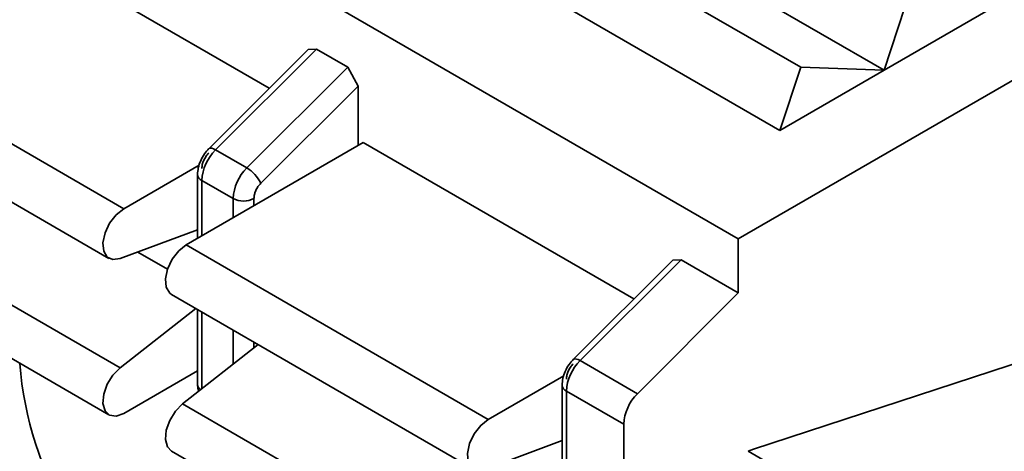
# Model space of a CAD drawing. Header units: millimetres. Extents: x 0 to 420, y 0 to 297.
# Tile 81 of 110: x 304.669 to 306.897, y 116.158 to 117.134. Entities that reach past the tile are written whole.
import ezdxf

# ---------------------------------------------------------------- set-up
doc = ezdxf.new("R2010")
doc.units = ezdxf.units.MM

msp = doc.modelspace()

# ---------------------------------------------------------------- linework, layer by layer
at = {"color": 7, "linetype": 'Continuous', "lineweight": 35}
for p, q in [((297.1228, 121.9333), (306.295, 116.6383)), ((309.5006, 118.4888), (306.295, 116.6383)), ((306.625, 117.0192), (305.9415, 117.4138)), ((304.6215, 117.3322), (305.2338, 116.9787)), ((305.8943, 117.339), (306.4364, 117.0261)), ((306.3893, 116.8832), (305.7058, 117.2778)), ((306.6721, 117.1621), (306.625, 117.0192)), ((306.8607, 117.1553), (306.625, 117.0192)), ((304.2208, 117.1008), (304.9044, 116.7062)), ((305.3218, 117.0665), (305.0967, 116.8419)), ((305.3404, 117.0669), (305.1122, 116.8392)), ((305.3218, 117.0665), (305.3404, 117.0669)), ((305.3404, 117.0669), (305.4111, 117.0261)), ((305.1829, 116.7984), (305.4111, 117.0261)), ((305.4111, 117.0261), (305.4347, 116.9836)), ((306.4364, 117.0261), (306.3893, 116.8832)), ((306.625, 117.0192), (306.3893, 116.8832)), ((306.625, 117.0192), (306.4364, 117.0261)), ((304.1875, 116.9887), (304.871, 116.5941)), ((305.2145, 116.7639), (305.4347, 116.9836)), ((305.4347, 116.9836), (305.4347, 116.8491)), ((305.0458, 116.6246), (305.4465, 116.8559)), ((305.4465, 116.8559), (306.0587, 116.5025)), ((305.1122, 116.8392), (305.1829, 116.7984)), ((304.9044, 116.7062), (305.0752, 116.8049)), ((305.0714, 116.7838), (305.0714, 116.6394)), ((305.0811, 116.7702), (305.1519, 116.7294)), ((304.8961, 116.3468), (304.2126, 116.7414)), ((305.1519, 116.7294), (305.1519, 116.6858)), ((305.199, 116.713), (305.199, 116.7294)), ((305.0714, 116.6587), (304.8961, 116.5935)), ((304.1875, 116.6348), (304.871, 116.2402)), ((305.0458, 116.6246), (305.7293, 116.23)), ((306.295, 116.6383), (306.295, 116.5159)), ((306.1468, 116.5903), (305.9216, 116.3657)), ((306.1654, 116.5907), (305.9371, 116.363)), ((306.1468, 116.5903), (306.1654, 116.5907)), ((306.1654, 116.5907), (306.295, 116.5159)), ((307.549, 116.5621), (306.3295, 116.1625)), ((305.0125, 116.5124), (305.696, 116.1178)), ((306.295, 116.5159), (306.0668, 116.2882)), ((304.8961, 116.3468), (305.0673, 116.4808)), ((305.0714, 116.4784), (305.0714, 116.309)), ((305.1519, 116.432), (305.1519, 116.3546)), ((305.0375, 116.2652), (305.2087, 116.3991)), ((305.199, 116.3915), (305.199, 116.4047)), ((306.0668, 116.2882), (305.9371, 116.363)), ((305.0714, 116.34), (304.9044, 116.2435)), ((305.7293, 116.23), (305.9002, 116.3286)), ((305.8963, 116.3076), (305.8963, 116.0152)), ((306.0357, 116.2191), (305.9061, 116.2939)), ((306.0357, 116.2191), (306.0357, 116.0778)), ((305.8963, 116.1824), (305.7211, 116.1172)), ((305.0125, 116.1586), (305.4969, 115.8789)), ((306.3175, 116.158), (306.3295, 116.1625)), ((306.9304, 115.8042), (306.3175, 116.158))]:
    msp.add_line(p, q, dxfattribs=at)
at = {"color": 8, "linetype": 'Continuous', "lineweight": 35}
for p, q in [((305.0811, 116.645), (305.0811, 116.7702)), ((305.0033, 116.5694), (304.9359, 116.6083)), ((305.0811, 116.2993), (305.0811, 116.4728)), ((305.9061, 116.2939), (305.9061, 116.0133)), ((305.0375, 116.2652), (305.6334, 115.9212))]:
    msp.add_line(p, q, dxfattribs=at)
at = {"color": 8, "linetype": 'Continuous', "lineweight": 35, "flags": 128}
for points in [[(305.0967, 116.8419), (305.0979, 116.8427), (305.1004, 116.8433), (305.1038, 116.8429), (305.1077, 116.8415), (305.1122, 116.8392)], [(305.9216, 116.3657), (305.9228, 116.3665), (305.9254, 116.367), (305.9287, 116.3666), (305.9327, 116.3653), (305.9371, 116.363)]]:
    msp.add_lwpolyline(points, dxfattribs=at)
at = {"color": 7, "linetype": 'Continuous', "lineweight": 35, "flags": 128}
for points in [[(304.8961, 116.5935), (304.8799, 116.5912), (304.8669, 116.5971), (304.8591, 116.6105), (304.8574, 116.6295), (304.8621, 116.6515), (304.8725, 116.6736), (304.8873, 116.6927), (304.9044, 116.7062)], [(305.0125, 116.5124), (305.0084, 116.5155), (305.0005, 116.5288), (304.9988, 116.5478), (305.0035, 116.5699), (305.014, 116.5919), (305.0287, 116.611), (305.0458, 116.6246)], [(304.9044, 116.2435), (304.8873, 116.2374), (304.8725, 116.2394), (304.8621, 116.2495), (304.8574, 116.2661), (304.8591, 116.287), (304.8669, 116.3095), (304.8799, 116.3303), (304.8961, 116.3468)], [(305.0125, 116.1586), (305.0035, 116.1678), (304.9988, 116.1844), (305.0005, 116.2054), (305.0084, 116.2278), (305.0213, 116.2487), (305.0375, 116.2652)], [(305.7211, 116.1172), (305.7048, 116.1149), (305.6919, 116.1209), (305.6841, 116.1342), (305.6824, 116.1532), (305.6871, 116.1753), (305.6975, 116.1973), (305.7122, 116.2165), (305.7293, 116.23)]]:
    msp.add_lwpolyline(points, dxfattribs=at)
at = {"color": 7, "linetype": 'Continuous', "lineweight": 35}
for centre, radius, start, end in [((305.1852, 116.7649), 0.1042, 134.5192, 177.107), ((305.256, 116.7241), 0.1042, 134.5192, 177.107), ((305.142, 116.7292), 0.0804, 25.5518, 59.4329), ((305.1754, 116.7749), 0.0512, 242.6091, 297.3903), ((305.374, 116.3625), 0.7976, 176.6164, 239.0068), ((305.4659, 116.4191), 0.7992, 184.4757, 237.2862), ((306.0102, 116.2887), 0.1042, 134.5192, 177.107), ((306.1398, 116.2138), 0.1042, 134.5192, 177.107)]:
    msp.add_arc(centre, radius, start, end, dxfattribs=at)
at = {"color": 8, "linetype": 'Continuous', "lineweight": 35}
for centre, radius, start, end in [((305.0881, 116.7855), 0.0168, 185.7039, 245.6262), ((305.087, 116.3103), 0.0157, 184.7218, 236.7845), ((305.9117, 116.3083), 0.0154, 182.6105, 248.6925)]:
    msp.add_arc(centre, radius, start, end, dxfattribs=at)
at = {"color": 7, "linetype": 'Continuous', "lineweight": 35}
for points, knots in [([(305.0971, 116.8423), (305.0936, 116.8384), (305.0864, 116.8303), (305.0781, 116.815), (305.0724, 116.7987), (305.0717, 116.7887), (305.0714, 116.7838)], [0, 0, 0, 0, 0.241216, 0.496154, 0.75308, 1, 1, 1, 1]), ([(305.0966, 116.8319), (305.0945, 116.8295), (305.0901, 116.8246), (305.0852, 116.8156), (305.0817, 116.8061), (305.0813, 116.8003), (305.0811, 116.7974)], [0, 0, 0, 0, 0.248589, 0.499995, 0.748809, 1, 1, 1, 1]), ([(305.199, 116.7294), (305.1992, 116.7322), (305.1996, 116.738), (305.203, 116.7475), (305.2079, 116.7566), (305.2123, 116.7615), (305.2145, 116.7639)], [0, 0, 0, 0, 0.24821, 0.499724, 0.748432, 1, 1, 1, 1]), ([(305.9221, 116.3661), (305.9186, 116.3621), (305.9114, 116.3541), (305.903, 116.3387), (305.8974, 116.3225), (305.8967, 116.3125), (305.8963, 116.3076)], [0, 0, 0, 0, 0.241215, 0.496154, 0.753079, 1, 1, 1, 1]), ([(305.9216, 116.3557), (305.9194, 116.3533), (305.915, 116.3484), (305.9101, 116.3393), (305.9067, 116.3299), (305.9063, 116.3241), (305.9061, 116.3212)], [0, 0, 0, 0, 0.248589, 0.499995, 0.748809, 1, 1, 1, 1]), ([(305.0714, 116.309), (305.0715, 116.3049), (305.0717, 116.2995), (305.0735, 116.2947), (305.0739, 116.2936)], [0, 0, 0, 0, 0.7668803, 1, 1, 1, 1])]:
    msp.add_open_spline(points, degree=3, knots=knots, dxfattribs=at)

doc.saveas('drawing.dxf')
